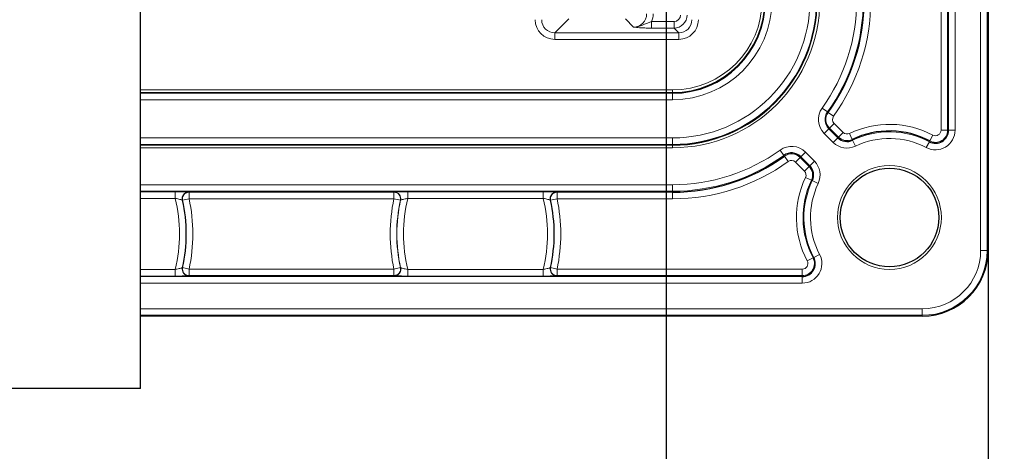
# Model space of a CAD drawing. Header units: millimetres. Extents: x 5 to 418, y 2 to 292.
# Tile 51 of 67: x 373 to 398, y 78 to 89. Entities that reach past the tile are written whole.
import ezdxf

# ---------------------------------------------------------------- set-up
doc = ezdxf.new("R2010")
doc.units = ezdxf.units.MM
doc.layers.add('SLD-0', color=7, linetype='Continuous')
doc.styles.add('SLDTEXTSTYLE1', font='TXT', dxfattribs={"width": 0.605})
doc.dimstyles.new('SLDDIMSTYLE1', dxfattribs={"dimtxt": 3.5, "dimasz": 3.302, "dimexe": 0, "dimexo": 0.0625, "dimgap": 0.875, "dimtad": 1, "dimlfac": 3, "dimrnd": 1e-09, "dimzin": 12, "dimdsep": 46, "dimtxsty": 'SLDTEXTSTYLE1', "dimsah": 1, "dimcen": 0.09, "dimadec": 0, "dimazin": 3, "dimtfac": 1, "dimtofl": 0, "dimtmove": 0, "dimatfit": 3, "dimfxl": 1, "dimfrac": 2, "dimtolj": 1, "dimtzin": 12, "dimarcsym": 0})
doc.dimstyles.new('SLDDIMSTYLE2', dxfattribs={"dimtxt": 3.5, "dimasz": 3.302, "dimexe": 0, "dimexo": 0.0625, "dimgap": 0.875, "dimtad": 1, "dimlfac": 3, "dimrnd": 1e-09, "dimzin": 12, "dimdsep": 46, "dimtxsty": 'SLDTEXTSTYLE1', "dimsah": 1, "dimcen": 0.09, "dimadec": 0, "dimazin": 3, "dimtfac": 1, "dimtmove": 0, "dimatfit": 0, "dimfxl": 1, "dimfrac": 2, "dimtolj": 1, "dimtzin": 12, "dimarcsym": 0})

# ---------------------------------------------------------------- blocks, each defined once
blk = doc.blocks.new('_D_9')
at = {"layer": 'SLD-0', "color": 7}
for p, q in [((389.131, 109.89), (389.131, 57.159)), ((397.297, 83.056), (397.297, 57.159)), ((389.131, 58.159), (375.348, 58.159)), ((389.131, 58.159), (397.297, 58.159)), ((397.297, 58.159), (403.647, 58.159))]:
    blk.add_line(p, q, dxfattribs=at)
for points in [[(389.131, 58.159), (385.829, 58.667), (385.829, 57.651)], [(397.297, 58.159), (400.599, 57.651), (400.599, 58.667)]]:
    blk.add_solid(points, dxfattribs=at)
at = {"layer": 'SLD-0', "color": 7, "insert": (375.348, 62.671), "char_height": 3.5, "attachment_point": 1, "style": 'SLDTEXTSTYLE1'}
blk.add_mtext('24,5', dxfattribs=at)
blk = doc.blocks.new('_D_10')
at = {"layer": 'SLD-0', "color": 7}
for p, q in [((310.464, 109.89), (310.464, 68.556)), ((389.131, 109.89), (389.131, 68.556)), ((389.131, 69.556), (310.464, 69.556))]:
    blk.add_line(p, q, dxfattribs=at)
for points in [[(310.464, 69.556), (313.766, 69.048), (313.766, 70.064)], [(389.131, 69.556), (385.829, 70.064), (385.829, 69.048)]]:
    blk.add_solid(points, dxfattribs=at)
at = {"layer": 'SLD-0', "color": 7, "insert": (345.787, 74.068), "char_height": 3.5, "attachment_point": 1, "style": 'SLDTEXTSTYLE1'}
blk.add_mtext('236', dxfattribs=at)

msp = doc.modelspace()

# ---------------------------------------------------------------- linework, layer by layer
at = {"color": 7, "linetype": 'Continuous', "lineweight": 18}
for p, q in [((397.1101, 83.0563), (397.1101, 253.0563)), ((397.2768, 253.0563), (397.2768, 83.0563)), ((396.1043, 86.1008), (396.1043, 115.3453)), ((396.2709, 115.3453), (396.2709, 86.1008)), ((396.2943, 86.1008), (396.2943, 115.3453)), ((396.461, 115.3453), (396.461, 86.1008)), ((386.6617, 88.9221), (386.3092, 88.5696)), ((388.306, 88.7155), (388.0993, 88.9221)), ((388.7655, 88.8549), (388.7655, 88.6888)), ((388.7655, 88.8549), (389.3326, 88.8549)), ((389.3326, 88.6888), (388.7655, 88.6888)), ((389.3326, 88.8549), (389.3326, 88.6888)), ((389.4518, 88.5696), (389.3326, 88.6888)), ((386.3092, 88.4036), (386.3092, 88.5696)), ((386.3092, 88.5696), (389.4518, 88.5696)), ((389.4518, 88.4036), (389.4518, 88.5696)), ((389.4518, 88.4036), (386.3092, 88.4036)), ((375.7972, 87.1218), (389.2972, 87.1218)), ((389.2972, 87.0552), (375.7972, 87.0552)), ((389.2972, 87.0388), (375.7972, 87.0388)), ((389.2972, 87.1218), (389.2972, 87.0552)), ((389.2972, 87.0552), (389.2972, 87.0388)), ((389.2972, 87.0388), (389.2972, 86.8722)), ((389.2972, 86.8722), (375.7972, 86.8722)), ((393.2237, 86.5663), (393.0884, 86.6636)), ((393.2427, 86.5527), (393.2237, 86.5663)), ((393.3779, 86.4554), (393.2427, 86.5527)), ((393.3927, 86.2741), (393.2748, 86.1562)), ((393.3927, 86.2741), (393.6205, 86.0463)), ((393.2583, 86.1397), (393.1405, 86.0219)), ((393.3683, 85.7941), (393.1405, 86.0219)), ((393.2748, 86.1562), (393.2583, 86.1397)), ((393.2583, 86.1397), (393.4861, 85.9119)), ((393.5026, 85.9284), (393.2748, 86.1562)), ((393.4861, 85.9119), (393.3683, 85.7941)), ((393.5026, 85.9284), (393.4861, 85.9119)), ((393.6205, 86.0463), (393.5026, 85.9284)), ((393.7803, 86.0188), (393.8521, 85.8685)), ((395.8983, 85.9765), (395.8205, 85.8291)), ((396.2709, 86.1008), (396.1043, 86.1008)), ((396.2709, 86.1008), (396.2943, 86.1008)), ((396.461, 86.1008), (396.2943, 86.1008)), ((389.2972, 85.9072), (375.7972, 85.9072)), ((389.2972, 85.7405), (375.7972, 85.7405)), ((375.7972, 85.7241), (389.2972, 85.7241)), ((389.2972, 85.9072), (389.2972, 85.7405)), ((389.2972, 85.7405), (389.2972, 85.7241)), ((389.2972, 85.6575), (389.2972, 85.7241)), ((393.8521, 85.8685), (393.8622, 85.8474)), ((393.8622, 85.8474), (393.934, 85.697)), ((395.8096, 85.8085), (395.7319, 85.6611)), ((395.8205, 85.8291), (395.8096, 85.8085)), ((389.2972, 85.6575), (375.7972, 85.6575)), ((392.1205, 85.4632), (392.0233, 85.5985)), ((392.1342, 85.4442), (392.1205, 85.4632)), ((392.2315, 85.3089), (392.1342, 85.4442)), ((392.4128, 85.2942), (392.5306, 85.412)), ((392.5306, 85.412), (392.5472, 85.4285)), ((392.5306, 85.412), (392.7584, 85.1842)), ((392.5472, 85.4285), (392.665, 85.5464)), ((392.7749, 85.2008), (392.5472, 85.4285)), ((392.665, 85.5464), (392.8928, 85.3186)), ((392.6406, 85.0664), (392.4128, 85.2942)), ((392.6406, 85.0664), (392.7584, 85.1842)), ((392.7584, 85.1842), (392.7749, 85.2008)), ((392.7749, 85.2008), (392.8928, 85.3186)), ((375.7972, 84.7201), (389.2972, 84.7201)), ((389.2972, 84.7201), (389.2972, 84.5535)), ((392.668, 84.9065), (392.8184, 84.8347)), ((392.8184, 84.8347), (392.8395, 84.8247)), ((392.8395, 84.8247), (392.9898, 84.7528)), ((389.2972, 84.5535), (375.7972, 84.5535)), ((375.7972, 84.54), (376.6827, 84.54)), ((376.6827, 84.54), (376.6827, 84.3734)), ((377.0261, 84.5343), (377.0313, 84.5301)), ((377.0313, 84.5301), (382.2297, 84.5301)), ((377.0313, 84.5301), (377.0313, 84.3635)), ((382.2297, 84.5301), (382.2349, 84.5343)), ((382.2297, 84.3635), (382.2297, 84.5301)), ((382.5783, 84.54), (386.0161, 84.54)), ((382.5783, 84.3734), (382.5783, 84.54)), ((386.0161, 84.54), (386.0161, 84.3734)), ((386.3594, 84.5343), (386.3646, 84.5301)), ((386.3646, 84.5301), (389.2972, 84.5301)), ((386.3646, 84.5301), (386.3646, 84.3635)), ((389.2972, 84.5301), (389.2972, 84.5535)), ((389.2972, 84.3635), (389.2972, 84.5301)), ((376.6827, 84.3734), (375.7972, 84.3734)), ((376.8685, 84.3278), (376.8634, 84.3318)), ((377.0313, 84.3635), (376.8685, 84.3278)), ((382.2297, 84.3635), (377.0313, 84.3635)), ((382.3925, 84.3278), (382.2297, 84.3635)), ((382.3977, 84.3318), (382.3925, 84.3278)), ((386.0161, 84.3734), (382.5783, 84.3734)), ((386.2018, 84.3278), (386.1967, 84.3318)), ((386.3646, 84.3635), (386.2018, 84.3278)), ((389.2972, 84.3635), (386.3646, 84.3635)), ((392.8784, 82.8772), (393.0258, 82.955)), ((397.1101, 83.0563), (397.2768, 83.0563)), ((397.2768, 83.0563), (397.2972, 83.0563)), ((392.7103, 82.7886), (392.8577, 82.8663)), ((392.8577, 82.8663), (392.8784, 82.8772)), ((375.7972, 82.5727), (376.6827, 82.5727)), ((376.6827, 82.406), (376.6827, 82.5727)), ((376.8634, 82.6142), (376.8685, 82.6182)), ((377.0313, 82.5825), (376.8685, 82.6182)), ((377.0313, 82.4159), (377.0261, 82.4117)), ((377.0313, 82.5825), (377.0313, 82.4159)), ((377.0313, 82.5825), (382.2297, 82.5825)), ((382.2297, 82.4159), (377.0313, 82.4159)), ((382.3925, 82.6182), (382.2297, 82.5825)), ((382.2297, 82.4159), (382.2297, 82.5825)), ((382.2349, 82.4117), (382.2297, 82.4159)), ((382.3925, 82.6182), (382.3977, 82.6142)), ((382.5783, 82.5727), (382.5783, 82.406)), ((382.5783, 82.5727), (386.0161, 82.5727)), ((386.0161, 82.406), (386.0161, 82.5727)), ((386.1967, 82.6142), (386.2018, 82.6182)), ((386.3646, 82.5825), (386.2018, 82.6182)), ((386.3646, 82.4159), (386.3594, 82.4117)), ((386.3646, 82.5825), (386.3646, 82.4159)), ((386.3646, 82.5825), (392.5861, 82.5825)), ((392.5861, 82.4159), (386.3646, 82.4159)), ((392.5861, 82.5825), (392.5861, 82.4159)), ((392.5861, 82.4159), (392.5861, 82.3925)), ((376.6827, 82.406), (375.7972, 82.406)), ((375.7972, 82.3925), (392.5861, 82.3925)), ((392.5861, 82.2259), (375.7972, 82.2259)), ((386.0161, 82.406), (382.5783, 82.406)), ((392.5861, 82.2259), (392.5861, 82.3925)), ((375.7972, 81.5767), (395.6305, 81.5767)), ((395.6305, 81.5767), (395.6305, 81.4101)), ((395.6305, 81.4101), (375.7972, 81.4101)), ((395.6305, 81.3897), (395.6305, 81.4101))]:
    msp.add_line(p, q, dxfattribs=at)
at = {"color": 7, "linetype": 'Continuous', "lineweight": 25}
for p, q in [((397.2972, 253.0563), (397.2972, 83.0563)), ((375.7972, 79.5563), (375.7972, 91.5563)), ((395.6305, 81.3897), (375.7972, 81.3897)), ((375.7972, 79.5563), (372.4638, 79.5563))]:
    msp.add_line(p, q, dxfattribs=at)
at = {"color": 7, "linetype": 'Continuous', "lineweight": 18}
msp.add_circle((394.7972, 83.8897), 1.3167, dxfattribs=at)
at = {"color": 7, "linetype": 'Continuous', "lineweight": 25}
msp.add_circle((394.7972, 83.8897), 1.25, dxfattribs=at)
for centre, radius, start, end in [((389.2972, 89.3897), 3.6655, 270, 0), ((389.2972, 89.3897), 2.3508, 270, 0), ((389.2972, 89.3897), 4.8596, 324.2818, 0), ((393.7198, 86.1456), 0.3305, 225, 295.52878), ((394.7972, 83.8897), 2.1929, 62.18186, 115.52878), ((395.9638, 86.1008), 0.3305, 242.18186, 0), ((389.2972, 89.3897), 4.8596, 270, 305.7182), ((392.3135, 85.1949), 0.3305, 45, 125.7182), ((392.5413, 84.9671), 0.3305, 334.47122, 45), ((377.0262, 84.3676), 0.1667, 150.23555, 192.39507), ((382.2349, 84.3676), 0.1667, 347.6053, 36.23417), ((386.3595, 84.3676), 0.1667, 150.23555, 192.39507), ((372.9638, 83.473), 3.9971, 347.65146, 12.34854), ((382.2972, 83.473), 3.9971, 347.65146, 12.34854), ((395.6305, 83.0563), 1.6667, 270, 0), ((392.5861, 82.723), 0.3305, 270, 27.81814), ((377.0262, 82.5784), 0.1667, 167.6053, 216.23417), ((382.2349, 82.5784), 0.1667, 330.23555, 12.39507), ((386.3595, 82.5784), 0.1667, 167.6053, 216.23417)]:
    msp.add_arc(centre, radius, start, end, dxfattribs=at)
at = {"color": 7, "linetype": 'Continuous', "lineweight": 18}
for centre, radius, start, end in [((389.2972, 89.3897), 3.7322, 270, 0), ((389.2972, 89.3897), 2.2678, 270, 0), ((389.2972, 89.3897), 2.3345, 270, 0), ((389.2972, 89.3897), 3.6492, 270, 0), ((389.2972, 89.3897), 3.4825, 270, 0), ((389.2972, 89.3897), 2.5175, 270, 0), ((389.2972, 89.3897), 4.6696, 324.2818, 0), ((389.2972, 89.3897), 4.8362, 324.2818, 0), ((389.2972, 89.3897), 5.0262, 324.2818, 0), ((393.492, 86.3734), 0.4971, 144.2818, 225), ((393.492, 86.3734), 0.3305, 144.2818, 225), ((393.492, 86.3734), 0.3071, 144.2818, 225), ((393.492, 86.3734), 0.1405, 144.2818, 225), ((394.7972, 83.8897), 2.3595, 62.18186, 115.52878), ((393.7198, 86.1456), 0.3071, 225, 295.52878), ((393.7198, 86.1456), 0.1405, 225, 295.52878), ((394.7972, 83.8897), 2.1695, 62.18186, 115.52878), ((395.9638, 86.1008), 0.4971, 242.18186, 0), ((395.9638, 86.1008), 0.3071, 242.18186, 0), ((395.9638, 86.1008), 0.1405, 242.18186, 0), ((392.3135, 85.1949), 0.4971, 45, 125.7182), ((393.7198, 86.1456), 0.4971, 225, 295.52878), ((394.7972, 83.8897), 2.0029, 62.18186, 115.52878), ((389.2972, 89.3897), 4.6696, 270, 305.7182), ((389.2972, 89.3897), 4.8362, 270, 305.7182), ((392.3135, 85.1949), 0.3071, 45, 125.7182), ((389.2972, 89.3897), 5.0262, 270, 305.7182), ((392.3135, 85.1949), 0.1405, 45, 125.7182), ((392.5413, 84.9671), 0.3071, 334.47122, 45), ((392.5413, 84.9671), 0.4971, 334.47122, 45), ((392.5413, 84.9671), 0.1405, 334.47122, 45), ((394.7972, 83.8897), 2.3595, 154.47122, 207.81814), ((394.7972, 83.8897), 2.1929, 154.47122, 207.81814), ((394.7972, 83.8897), 2.1695, 154.47122, 207.81814), ((394.7972, 83.8897), 2.0029, 154.47122, 207.81814), ((377.0314, 84.3634), 0.1667, 90.027, 192.32154), ((377.0262, 84.3676), 0.1667, 90.02623, 150.24032), ((382.2296, 84.3634), 0.1667, 347.67846, 89.973), ((382.2348, 84.3676), 0.1667, 36.22961, 89.97354), ((386.3647, 84.3634), 0.1667, 90.027, 192.32154), ((386.3595, 84.3676), 0.1667, 90.02623, 150.24032), ((372.9638, 83.473), 3.8263, 346.39046, 13.60954), ((372.9638, 83.473), 3.993, 347.58, 12.42), ((372.9638, 83.473), 4.1638, 347.65146, 12.34854), ((386.2972, 83.473), 4.1638, 167.65146, 192.34854), ((386.2972, 83.473), 3.9971, 167.65146, 192.34854), ((386.2972, 83.473), 3.993, 167.58, 192.42), ((386.2972, 83.473), 3.8263, 166.39046, 193.60954), ((382.2972, 83.473), 3.8263, 346.39046, 13.60954), ((382.2972, 83.473), 3.993, 347.58, 12.42), ((382.2972, 83.473), 4.1638, 347.65146, 12.34854), ((392.5861, 82.723), 0.4971, 270, 27.81814), ((395.6305, 83.0563), 1.4796, 270, 0), ((395.6305, 83.0563), 1.6463, 270, 0), ((392.5861, 82.723), 0.3071, 270, 27.81814), ((392.5861, 82.723), 0.1405, 270, 27.81814), ((377.0314, 82.5826), 0.1667, 167.67846, 269.973), ((377.0262, 82.5784), 0.1667, 216.22961, 269.97354), ((382.2296, 82.5826), 0.1667, 270.027, 12.32154), ((382.2348, 82.5784), 0.1667, 270.02623, 330.24032), ((386.3647, 82.5826), 0.1667, 167.67846, 269.973), ((386.3595, 82.5784), 0.1667, 216.22961, 269.97354)]:
    msp.add_arc(centre, radius, start, end, dxfattribs=at)
for centre, major_axis, ratio, start_param, end_param in [((388.3022, 89.0513), (0.2393, -0.2393), 0.9850067, 5.5015852, 7.0647854), ((388.3022, 89.0513), (0.3562, -0.3562), 0.9924325, 0.3870034, 0.7816001), ((389.3313, 89.0222), (0.2357, -0.2357), 0.9999711, 5.5015852, 7.0647854), ((389.3313, 89.0222), (-0.1187, 0.1187), 0.9924325, 2.3599926, 3.9231927), ((386.313, 88.9055), (0.3562, 0.3562), 0.9924325, 2.3599926, 3.9231927), ((386.313, 88.9055), (0.2393, 0.2393), 0.9850067, 2.3599926, 3.9231927), ((389.448, 88.9055), (-0.3562, 0.3562), 0.9924325, 2.3599926, 3.9231927), ((389.448, 88.9055), (0.2393, -0.2393), 0.9850067, 5.5015852, 7.0647854)]:
    msp.add_ellipse(centre, major_axis=major_axis, ratio=ratio, start_param=start_param, end_param=end_param, dxfattribs=at)
for points, knots in [([(388.7655, 88.8549), (388.7368, 88.8453), (388.674, 88.8244), (388.5495, 88.7671), (388.4269, 88.7192), (388.329, 88.7148), (388.3067, 88.7154), (388.306, 88.7155)], [0, 0, 0, 0, 0.1785107, 0.3903797, 0.8601528, 0.9956665, 1, 1, 1, 1]), ([(388.7655, 88.6888), (388.7184, 88.6893), (388.6243, 88.6902), (388.472, 88.6977), (388.375, 88.7072), (388.3178, 88.714), (388.3064, 88.7154), (388.306, 88.7155)], [0, 0, 0, 0, 0.2457298, 0.4904253, 0.8970715, 0.9963213, 1, 1, 1, 1]), ([(377.0261, 84.5343), (377.0248, 84.5346), (377.0211, 84.5356), (376.9963, 84.5365), (376.9802, 84.537)], [0, 0, 0, 0, 0.3511796, 1, 1, 1, 1]), ([(382.3095, 84.5378), (382.2889, 84.5373), (382.247, 84.5362), (382.239, 84.5349), (382.2349, 84.5343)], [0, 0, 0, 0, 0.49096038, 1, 1, 1, 1]), ([(386.3594, 84.5343), (386.3581, 84.5346), (386.3545, 84.5356), (386.3296, 84.5365), (386.3135, 84.537)], [0, 0, 0, 0, 0.3511796, 1, 1, 1, 1]), ([(376.8634, 84.3318), (376.8626, 84.3323), (376.8602, 84.3336), (376.8403, 84.3388), (376.7994, 84.3481), (376.7445, 84.36), (376.7034, 84.3689), (376.6827, 84.3734)], [0, 0, 0, 0, 0.1075242, 0.3181621, 0.5387309, 0.7675015, 1, 1, 1, 1]), ([(382.5783, 84.3734), (382.5648, 84.3704), (382.5315, 84.3632), (382.4815, 84.3524), (382.4363, 84.3424), (382.405, 84.3349), (382.4001, 84.3328), (382.3977, 84.3318)], [0, 0, 0, 0, 0.1519188, 0.3756584, 0.5896802, 0.7964602, 1, 1, 1, 1]), ([(386.1967, 84.3318), (386.1959, 84.3323), (386.1935, 84.3336), (386.1737, 84.3388), (386.1327, 84.3481), (386.0778, 84.36), (386.0368, 84.3689), (386.0161, 84.3734)], [0, 0, 0, 0, 0.1075242, 0.3181621, 0.5387309, 0.7675015, 1, 1, 1, 1]), ([(376.8634, 82.6142), (376.8609, 82.6132), (376.8561, 82.6111), (376.8247, 82.6036), (376.7796, 82.5936), (376.7296, 82.5828), (376.6962, 82.5756), (376.6827, 82.5727)], [0, 0, 0, 0, 0.2035398, 0.4103198, 0.6243416, 0.8480812, 1, 1, 1, 1]), ([(382.5783, 82.5727), (382.5576, 82.5771), (382.5165, 82.586), (382.4616, 82.5979), (382.4207, 82.6072), (382.4008, 82.6124), (382.3985, 82.6137), (382.3977, 82.6142)], [0, 0, 0, 0, 0.23249848, 0.46126915, 0.68183791, 0.89247583, 1, 1, 1, 1]), ([(386.1967, 82.6142), (386.1943, 82.6132), (386.1894, 82.6111), (386.1581, 82.6036), (386.1129, 82.5936), (386.0629, 82.5828), (386.0296, 82.5756), (386.0161, 82.5727)], [0, 0, 0, 0, 0.2035398, 0.4103198, 0.6243416, 0.8480812, 1, 1, 1, 1]), ([(376.9515, 82.4082), (376.9721, 82.4088), (377.0141, 82.4098), (377.022, 82.4111), (377.0261, 82.4117)], [0, 0, 0, 0, 0.4909604, 1, 1, 1, 1]), ([(382.2349, 82.4117), (382.2362, 82.4114), (382.2399, 82.4104), (382.2647, 82.4095), (382.2808, 82.409)], [0, 0, 0, 0, 0.3511796, 1, 1, 1, 1]), ([(386.2849, 82.4082), (386.3055, 82.4088), (386.3474, 82.4098), (386.3554, 82.4111), (386.3594, 82.4117)], [0, 0, 0, 0, 0.4909604, 1, 1, 1, 1])]:
    msp.add_open_spline(points, degree=3, knots=knots, dxfattribs=at)
at = {"color": 7, "linetype": 'Continuous', "lineweight": 25}
for points, knots in [([(376.9802, 84.537), (376.9795, 84.5371), (376.965, 84.5377), (376.9029, 84.5387), (376.8016, 84.5398), (376.7224, 84.5399), (376.6827, 84.54)], [0, 0, 0, 0, 0.015091, 0.340543, 0.6703453, 1, 1, 1, 1]), ([(376.882, 84.45), (376.8893, 84.4613), (376.9036, 84.4835), (376.9329, 84.5069), (376.9603, 84.5214), (376.981, 84.5281), (376.9887, 84.5296), (376.9905, 84.53)], [0, 0, 0, 0, 0.2826395, 0.5513377, 0.7752401, 0.9468836, 1, 1, 1, 1]), ([(382.5783, 84.54), (382.5526, 84.54), (382.4885, 84.5399), (382.3958, 84.5392), (382.3294, 84.5384), (382.3101, 84.5378), (382.3095, 84.5378)], [0, 0, 0, 0, 0.25037427, 0.6232167, 0.98737896, 1, 1, 1, 1]), ([(386.3135, 84.537), (386.3129, 84.5371), (386.2983, 84.5377), (386.2362, 84.5387), (386.1349, 84.5398), (386.0557, 84.5399), (386.0161, 84.54)], [0, 0, 0, 0, 0.015091, 0.340543, 0.6703453, 1, 1, 1, 1]), ([(386.2154, 84.45), (386.2227, 84.4613), (386.2369, 84.4835), (386.2663, 84.5069), (386.2937, 84.5214), (386.3143, 84.5281), (386.322, 84.5296), (386.3238, 84.53)], [0, 0, 0, 0, 0.2826395, 0.5513377, 0.7752401, 0.9468836, 1, 1, 1, 1]), ([(382.379, 82.4961), (382.3717, 82.4847), (382.3575, 82.4625), (382.3281, 82.4391), (382.3007, 82.4246), (382.28, 82.4179), (382.2723, 82.4164), (382.2705, 82.416)], [0, 0, 0, 0, 0.2826395, 0.5513377, 0.7752401, 0.9468836, 1, 1, 1, 1]), ([(376.6827, 82.406), (376.7085, 82.406), (376.7725, 82.4061), (376.8653, 82.4068), (376.9317, 82.4076), (376.9509, 82.4082), (376.9515, 82.4082)], [0, 0, 0, 0, 0.25037427, 0.6232167, 0.98737896, 1, 1, 1, 1]), ([(382.2808, 82.409), (382.2815, 82.4089), (382.296, 82.4083), (382.3582, 82.4073), (382.4594, 82.4062), (382.5387, 82.4061), (382.5783, 82.406)], [0, 0, 0, 0, 0.015091, 0.340543, 0.6703453, 1, 1, 1, 1]), ([(386.0161, 82.406), (386.0418, 82.406), (386.1058, 82.4061), (386.1986, 82.4068), (386.265, 82.4076), (386.2842, 82.4082), (386.2849, 82.4082)], [0, 0, 0, 0, 0.25037427, 0.6232167, 0.98737896, 1, 1, 1, 1])]:
    msp.add_open_spline(points, degree=3, knots=knots, dxfattribs=at)

# ---------------------------------------------------------------- dimensions: what is measured, and where the dimension line sits
at = {"layer": 'SLD-0', "color": 7}
for base, p2, dimstyle, picture, middle in [((310.4638, 69.5563), (310.4638, 109.8897), 'SLDDIMSTYLE1', '_D_10', (349.7972, 69.5563)), ((397.2972, 58.1594), (397.2972, 83.0563), 'SLDDIMSTYLE2', '_D_9', (380.0266, 58.1594))]:
    dim = msp.add_linear_dim(base=base, p1=(389.1305, 109.8897), p2=p2, dimstyle=dimstyle, dxfattribs=at)
    dim.commit()
    dim.dimension.update_dxf_attribs({"geometry": picture, "text_midpoint": middle, "dimtype": 160})

doc.saveas('drawing.dxf')
